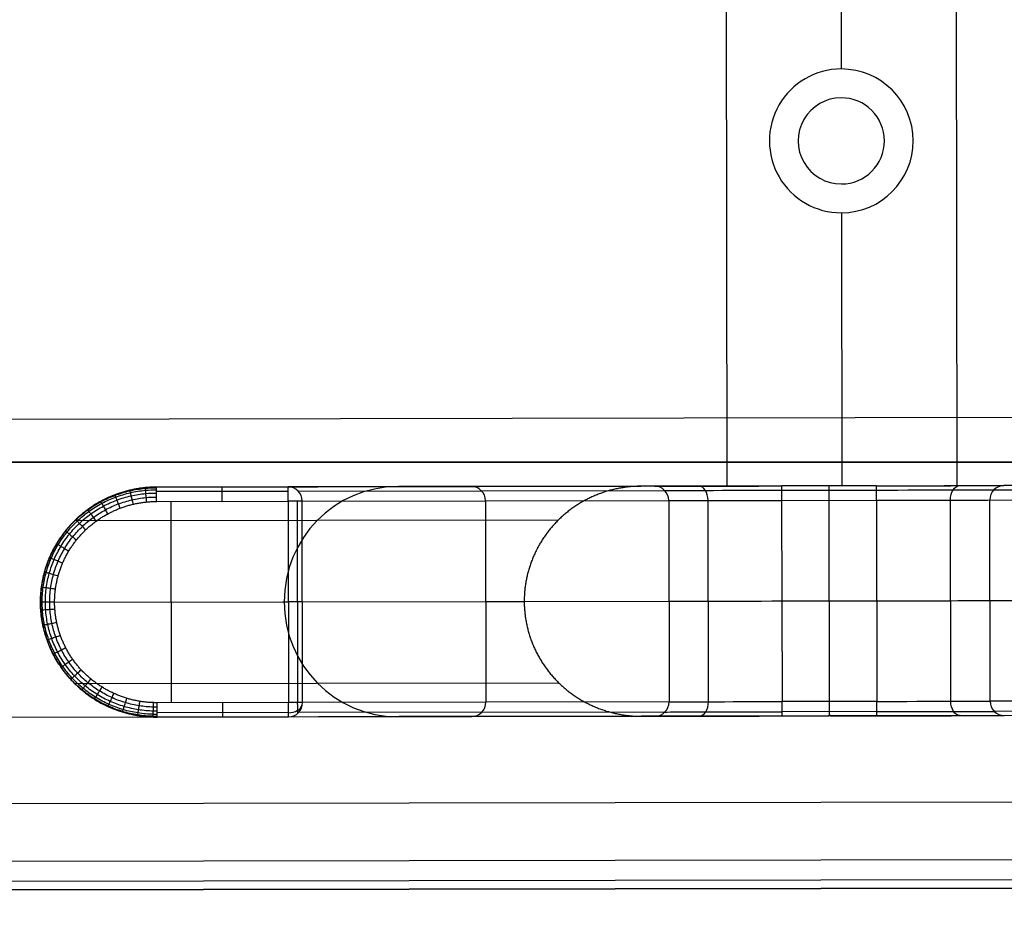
# Model space of a CAD drawing. Header units: millimetres. Extents: x -952 to 954, y -378 to 387.
# Tile 15 of 24: x 571 to 680, y -378 to -279. Entities that reach past the tile are written whole.
import ezdxf

# ---------------------------------------------------------------- set-up
doc = ezdxf.new("R2010")
doc.units = ezdxf.units.MM
doc.header["$MEASUREMENT"] = 0
doc.layers.add('Leather mattress', color=7, linetype='Continuous', true_color=0xbc9765)
doc.layers.add('Level daybed', color=7, linetype='Continuous', true_color=0x3234a1)

msp = doc.modelspace()

# ---------------------------------------------------------------- linework, layer by layer
at = {"layer": 'Leather mattress'}
for points, weights, knots in [([(-846.64, -327.98, 347.09), (-6.63, -327.98, 347.09), (833.38, -327.98, 347.09), (883.38, -327.98, 347.09), (883.38, -277.98, 347.09), (883.38, 2.67, 347.09), (883.38, 283.32, 347.09), (883.38, 333.32, 347.09), (833.38, 333.32, 347.09), (-6.63, 333.32, 347.09), (-846.64, 333.32, 347.09), (-896.64, 333.32, 347.09), (-896.64, 283.32, 347.09), (-896.64, 2.67, 347.09), (-896.64, -277.98, 347.09), (-896.64, -327.98, 347.09), (-846.64, -327.98, 347.09)], [1, 1, 1, 0.707106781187, 1, 1, 1, 0.707106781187, 1, 1, 1, 0.707106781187, 1, 1, 1, 0.707106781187, 1], [9793.823616, 9793.823616, 9793.823616, 11473.838665, 11473.838665, 11552.378481, 11552.378481, 12113.684382, 12113.684382, 12192.224198, 12192.224198, 13872.239247, 13872.239247, 13950.779064, 13950.779064, 14512.084964, 14512.084964, 14590.624781, 14590.624781, 14590.624781]), ([(-846.64, -327.98, 397.09), (-6.63, -327.98, 397.09), (833.38, -327.98, 397.09), (883.38, -327.98, 397.09), (883.38, -277.98, 397.09), (883.38, 2.67, 397.09), (883.38, 283.32, 397.09), (883.38, 333.32, 397.09), (833.38, 333.32, 397.09), (-6.63, 333.32, 397.09), (-846.64, 333.32, 397.09), (-896.64, 333.32, 397.09), (-896.64, 283.32, 397.09), (-896.64, 2.67, 397.09), (-896.64, -277.98, 397.09), (-896.64, -327.98, 397.09), (-846.64, -327.98, 397.09)], [1, 1, 1, 0.707106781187, 1, 1, 1, 0.707106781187, 1, 1, 1, 0.707106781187, 1, 1, 1, 0.707106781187, 1], [9793.823616, 9793.823616, 9793.823616, 11473.838665, 11473.838665, 11552.378481, 11552.378481, 12113.684382, 12113.684382, 12192.224198, 12192.224198, 13872.239247, 13872.239247, 13950.779064, 13950.779064, 14512.084964, 14512.084964, 14590.624781, 14590.624781, 14590.624781]), ([(-846.64, -327.98, 372.09), (-896.64, -327.98, 372.09), (-896.64, -277.98, 372.09), (-896.64, 2.67, 372.09), (-896.64, 283.32, 372.09), (-896.64, 333.32, 372.09), (-846.64, 333.32, 372.09), (-6.63, 333.32, 372.09), (833.38, 333.32, 372.09), (883.38, 333.32, 372.09), (883.38, 283.32, 372.09), (883.38, 2.67, 372.09), (883.38, -277.98, 372.09), (883.38, -327.98, 372.09), (833.38, -327.98, 372.09), (-6.63, -327.98, 372.09), (-846.64, -327.98, 372.09)], [1, 0.707106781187, 1, 1, 1, 0.707106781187, 1, 1, 1, 0.707106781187, 1, 1, 1, 0.707106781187, 1, 1, 1], [-14590.624781, -14590.624781, -14590.624781, -14512.084964, -14512.084964, -13950.779064, -13950.779064, -13872.239247, -13872.239247, -12192.224198, -12192.224198, -12113.684382, -12113.684382, -11552.378481, -11552.378481, -11473.838665, -11473.838665, -9793.823616, -9793.823616, -9793.823616])]:
    msp.add_rational_spline(points, weights, degree=2, knots=knots, dxfattribs=at)
at = {"layer": 'Level daybed'}
for p, q in [((647.72, 342.48, 261.11), (648.91, -330.62, 261.11)), ((647.72, 342.48, 321.44), (648.91, -330.62, 321.44)), ((647.72, 342.48, 291.27), (648.91, -330.62, 291.27)), ((647.72, 342.48, 261.11), (648.91, -330.62, 261.11)), ((673.12, 342.52, 321.44), (674.31, -330.58, 321.44)), ((673.12, 342.52, 261.11), (674.31, -330.58, 261.11)), ((673.12, 342.52, 291.27), (674.31, -330.58, 291.27)), ((673.12, 342.52, 261.11), (674.31, -330.58, 261.11)), ((660.51, 296.46, 261.11), (661.53, -284.56, 261.11)), ((656.38, -286.47, 286.51), (656.38, -286.47, 261.11)), ((666.69, -286.46, 286.51), (666.69, -286.46, 261.11)), ((653.61, -292.51, 286.51), (653.61, -292.51, 261.11)), ((669.48, -292.49, 286.51), (669.48, -292.49, 261.11)), ((656.4, -298.55, 286.51), (656.4, -298.55, 261.11)), ((666.71, -298.53, 286.51), (666.71, -298.53, 261.11)), ((661.56, -300.44, 261.11), (661.61, -330.6, 261.11)), ((-948.13, -325.89, 346.84), (950.52, -322.55, 346.84)), ((585.94, -330.73, 18.22), (639.41, -330.64, 321.44)), ((585.94, -330.73, 18.22), (639.41, -330.64, 321.44)), ((600.45, -330.71, 18.22), (585.94, -330.73, 18.22)), ((600.45, -330.71, 18.22), (585.94, -330.73, 18.22)), ((585.94, -331.2, 17.1), (600.45, -331.17, 17.1)), ((640.92, -330.63, 247.72), (600.45, -330.71, 18.22)), ((640.92, -330.63, 247.72), (600.45, -330.71, 18.22)), ((601.56, -331.17, 18.03), (642.02, -331.1, 247.52)), ((627.18, -330.66, 169.83), (612.67, -330.68, 169.83)), ((647.5, -330.62, 321.44), (639.41, -330.64, 321.44)), ((672.9, -330.58, 261.11), (647.5, -330.62, 261.11)), ((647.5, -330.62, 261.11), (647.5, -330.62, 321.44)), ((674.31, -330.58, 261.11), (648.91, -330.62, 261.11)), ((648.91, -330.62, 261.11), (648.91, -330.62, 321.44)), ((665.42, -330.59, 259.52), (654.99, -330.61, 259.52)), ((665.42, -330.59, 259.52), (654.99, -330.61, 259.52)), ((654.99, -331.07, 258.4), (665.42, -331.06, 258.4)), ((660.2, -330.6, 259.52), (660.2, -330.6, 261.11)), ((681, -330.56, 321.44), (672.9, -330.58, 321.44)), ((672.9, -330.58, 321.44), (672.9, -330.58, 261.11)), ((674.31, -330.58, 321.44), (674.31, -330.58, 261.11)), ((678.39, -331.03, 247.52), (718.85, -330.96, 18.03)), ((719.96, -330.5, 18.22), (679.49, -330.57, 247.72)), ((719.96, -330.5, 18.22), (679.49, -330.57, 247.72)), ((585.95, -332.32, 16.64), (600.45, -332.29, 16.64)), ((585.95, -332.32, 16.64), (600.45, -332.29, 16.64)), ((587.6, -354.54, 16.64), (587.56, -332.32, 16.64)), ((600.45, -332.29, 16.64), (600.49, -354.52, 16.64)), ((600.45, -332.29, 16.64), (600.49, -354.52, 16.64)), ((601.47, -332.29, 17.01), (601.51, -354.52, 17.01)), ((602.02, -332.29, 17.95), (642.48, -332.22, 247.44)), ((602.02, -332.29, 17.95), (642.48, -332.22, 247.44)), ((602.06, -354.52, 17.95), (602.02, -332.29, 17.95)), ((602.06, -354.52, 17.95), (602.02, -332.29, 17.95)), ((622.25, -332.25, 132.7), (622.29, -354.48, 132.7)), ((642.48, -332.22, 247.44), (642.52, -354.44, 247.44)), ((642.48, -332.22, 247.44), (642.52, -354.44, 247.44)), ((646.86, -354.44, 254.97), (646.83, -332.21, 254.97)), ((654.99, -332.2, 257.94), (665.43, -332.18, 257.94)), ((654.99, -332.2, 257.94), (665.43, -332.18, 257.94)), ((655.03, -354.42, 257.94), (654.99, -332.2, 257.94)), ((655.03, -354.42, 257.94), (654.99, -332.2, 257.94)), ((660.25, -354.41, 257.94), (660.21, -332.19, 257.94)), ((665.43, -332.18, 257.94), (665.47, -354.4, 257.94)), ((665.43, -332.18, 257.94), (665.47, -354.4, 257.94)), ((673.63, -354.39, 254.97), (673.59, -332.16, 254.97)), ((677.93, -332.16, 247.44), (718.4, -332.09, 17.95)), ((677.93, -332.16, 247.44), (718.4, -332.09, 17.95)), ((677.97, -354.38, 247.44), (677.93, -332.16, 247.44)), ((677.97, -354.38, 247.44), (677.93, -332.16, 247.44)), ((630.29, -334.37, 321.44), (576.86, -334.47, 18.42)), ((573.12, -343.45, 18.5), (626.53, -343.36, 321.44)), ((573.12, -343.45, 18.5), (626.53, -343.36, 321.44)), ((574.68, -343.45, 16.64), (600.47, -343.41, 16.64)), ((602.04, -343.4, 17.95), (642.5, -343.33, 247.44)), ((655.01, -343.31, 257.94), (665.45, -343.29, 257.94)), ((677.95, -343.27, 247.44), (718.42, -343.2, 17.95)), ((576.9, -352.43, 18.42), (630.33, -352.33, 321.44)), ((665.47, -354.4, 257.94), (655.03, -354.42, 257.94)), ((665.47, -354.4, 257.94), (655.03, -354.42, 257.94)), ((718.44, -354.31, 17.95), (677.97, -354.38, 247.44)), ((718.44, -354.31, 17.95), (677.97, -354.38, 247.44)), ((600.49, -354.52, 16.64), (585.98, -354.54, 16.64)), ((600.49, -354.52, 16.64), (585.98, -354.54, 16.64)), ((642.52, -354.44, 247.44), (602.06, -354.52, 17.95)), ((642.52, -354.44, 247.44), (602.06, -354.52, 17.95)), ((718.9, -355.43, 18.03), (678.43, -355.5, 247.52)), ((902.95, -355.58, 321.44), (-900.44, -358.75, 321.44)), ((600.49, -355.64, 17.1), (585.99, -355.67, 17.1)), ((639.45, -356.04, 321.44), (585.99, -356.13, 18.22)), ((639.45, -356.04, 321.44), (585.99, -356.13, 18.22)), ((585.99, -356.13, 18.22), (600.49, -356.11, 18.22)), ((585.99, -356.13, 18.22), (600.49, -356.11, 18.22)), ((600.49, -356.11, 18.22), (640.96, -356.03, 247.72)), ((600.49, -356.11, 18.22), (640.96, -356.03, 247.72)), ((642.07, -355.57, 247.52), (601.6, -355.64, 18.03)), ((627.23, -356.06, 169.83), (612.72, -356.08, 169.83)), ((623.05, -356.07, 146.17), (623.05, -356.07, 228.45)), ((660.12, -356, 321.44), (639.45, -356.04, 321.44)), ((665.47, -355.53, 258.4), (655.03, -355.54, 258.4)), ((655.03, -356.01, 259.52), (660.12, -356, 259.52)), ((655.03, -356.01, 259.52), (660.12, -356, 259.52)), ((660.12, -356, 321.44), (660.12, -356, 259.52)), ((681.05, -355.96, 321.44), (660.38, -356, 321.44)), ((660.38, -356, 259.52), (665.47, -355.99, 259.52)), ((660.38, -356, 259.52), (665.47, -355.99, 259.52)), ((660.38, -356, 259.52), (660.38, -356, 321.44)), ((-900.43, -368.28, 330.96), (902.97, -365.1, 330.96)), ((-900.42, -374.63, 346.84), (902.98, -371.45, 346.84)), ((902.99, -373.7, 345.91), (-900.41, -376.87, 345.91)), ((-900.41, -377.8, 340.49), (902.99, -374.63, 340.49)), ((902.99, -374.63, 343.66), (-900.41, -377.8, 343.66)), ((902.99, -374.63, 342.07), (-900.41, -377.8, 342.07))]:
    msp.add_line(p, q, dxfattribs=at)
for centre, radius, start, end in [((661.54, -292.5, 261.11), 7.94, 90.1009, 270.1009), ((661.54, -292.5, 261.11), 7.94, 90.1009, 270.1009), ((661.54, -292.5, 286.51), 7.94, 90.1009, 270.1009), ((661.54, -292.5, 273.81), 7.94, 90.1009, 270.1009), ((661.54, -292.5, 261.11), 7.94, 270.1009, 90.1009), ((661.54, -292.5, 261.11), 7.94, 270.1009, 90.1009), ((661.54, -292.5, 286.51), 7.94, 270.1009, 90.1009), ((661.54, -292.5, 273.81), 7.94, 270.1009, 90.1009), ((661.54, -292.5, 321.44), 4.76, 90.1009, 270.1009), ((661.54, -292.5, 321.44), 4.76, 270.1009, 90.1009)]:
    msp.add_arc(centre, radius, start, end, dxfattribs=at)
at = {"layer": 'Level daybed', "extrusion": (0.999998, 0.001761, 0)}
for centre, radius, start, end in [((-333.35, 18.22, 585.36), 1.59, 270, 0), ((-333.35, 18.22, 585.36), 1.59, 270, 0), ((-333.35, 18.22, 592.61), 1.59, 270, 0), ((-333.35, 18.22, 599.87), 1.59, 270, 0), ((-333.35, 259.52, 654.4), 1.59, 270, 0), ((-333.35, 259.52, 654.4), 1.59, 270, 0), ((-333.35, 259.52, 659.62), 1.59, 270, 0), ((-333.35, 259.52, 664.84), 1.59, 270, 0), ((-333.35, 259.52, 664.84), 1.59, 270, 0), ((-355.57, 259.52, 664.84), 1.59, 180, 270), ((-355.57, 259.52, 664.84), 1.59, 180, 270), ((-355.57, 18.22, 585.36), 1.59, 180, 270), ((-355.57, 18.22, 585.36), 1.59, 180, 270), ((-355.57, 18.22, 592.61), 1.59, 180, 270), ((-355.57, 18.22, 599.87), 1.59, 180, 270), ((-355.57, 18.22, 599.87), 1.59, 180, 270), ((-355.57, 18.22, 600.89), 1.22, 188.5085, 270), ((-355.57, 259.52, 654.4), 1.59, 180, 270), ((-355.57, 259.52, 654.4), 1.59, 180, 270), ((-355.57, 259.52, 659.62), 1.59, 203.0739, 270)]:
    msp.add_arc(centre, radius, start, end, dxfattribs=at)
at = {"layer": 'Level daybed', "extrusion": (0.173648, 0.000305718, 0.984808)}
for centre, radius, start, end in [((-344.46, -573.3, 272.56), 12.7, 0, 90), ((-333.35, -587.59, 122.11), 1.59, 270, 0), ((-333.35, -587.59, 238.63), 1.59, 270, 0), ((-333.35, -587.59, 355.15), 1.59, 270, 0), ((-333.35, -587.59, 355.15), 1.59, 270, 0), ((-344.46, -573.3, 272.56), 12.7, 90, 180), ((-355.57, -587.59, 122.11), 1.59, 180, 270), ((-355.57, -587.59, 122.11), 1.59, 180, 270), ((-355.57, -587.59, 238.63), 1.59, 180, 270), ((-355.57, -587.59, 355.15), 1.59, 180, 270), ((-355.57, -587.59, 355.15), 1.59, 180, 270)]:
    msp.add_arc(centre, radius, start, end, dxfattribs=at)
at = {"layer": 'Level daybed', "extrusion": (-0.001761, 0.999998, 0)}
for centre, radius, start, end in [((-654.4, 245.24, -331.76), 14.29, 10, 90), ((-654.4, 245.24, -331.76), 14.29, 10, 90), ((-654.4, 245.24, -332.23), 13.16, 10, 90), ((-664.84, 245.24, -331.76), 14.29, 90, 170), ((-664.84, 245.24, -331.76), 14.29, 90, 170), ((-664.84, 245.24, -332.23), 13.16, 90, 170), ((-599.87, 18.22, -333.35), 1.59, 190, 270), ((-654.4, 245.24, -333.35), 12.7, 10, 90), ((-654.4, 245.24, -333.35), 12.7, 10, 90), ((-664.84, 245.24, -333.35), 12.7, 90, 170), ((-664.84, 245.24, -333.35), 12.7, 90, 170), ((-574.08, 18.22, -344.46), 1.59, 270, 10), ((-574.08, 18.22, -344.46), 1.59, 270, 10), ((-599.87, 18.22, -344.46), 1.59, 190, 270), ((-654.4, 245.24, -344.46), 12.7, 10, 90), ((-664.84, 245.24, -344.46), 12.7, 90, 170), ((-664.84, 245.24, -355.57), 12.7, 90, 170), ((-664.84, 245.24, -355.57), 12.7, 90, 170), ((-599.87, 18.22, -355.57), 1.59, 190, 270), ((-599.87, 18.22, -355.57), 1.59, 190, 270), ((-654.4, 245.24, -355.57), 12.7, 10, 90), ((-654.4, 245.24, -355.57), 12.7, 10, 90), ((-654.4, 245.24, -357.16), 14.29, 10, 90), ((-654.4, 245.24, -357.16), 14.29, 10, 90), ((-654.4, 245.24, -356.7), 13.16, 10, 90), ((-664.84, 245.24, -356.7), 13.16, 90, 170), ((-664.84, 245.24, -357.16), 14.29, 90, 170), ((-664.84, 245.24, -357.16), 14.29, 90, 170)]:
    msp.add_arc(centre, radius, start, end, dxfattribs=at)
at = {"layer": 'Level daybed', "extrusion": (0.766043, 0.001349, 0.642788)}
for centre, start, end in [((-333.35, -218.49, 658.94), 270, 0), ((-355.57, -218.49, 658.94), 180, 270)]:
    msp.add_arc(centre, 1.59, start, end, dxfattribs=at)
at = {"layer": 'Level daybed', "extrusion": (0.766043, 0.001349, -0.642788)}
for centre, start, end in [((-333.35, 629.5, 351.66), 270, 0), ((-355.57, 629.5, 351.66), 180, 270)]:
    msp.add_arc(centre, 1.59, start, end, dxfattribs=at)
at = {"layer": 'Level daybed', "extrusion": (-0.173648, -0.000305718, 0.984808)}
for centre, start, end in [((333.35, 711.61, 126.06), 180, 270), ((333.35, 711.61, 126.06), 180, 270), ((355.57, 711.61, 126.06), 270, 0), ((355.57, 711.61, 126.06), 270, 0)]:
    msp.add_arc(centre, 1.59, start, end, dxfattribs=at)
at = {"layer": 'Level daybed', "extrusion": (0.001245, -0.707106, 0.707107)}
msp.add_arc((599.87, -238.54, 264.32), 1.59, 270, 346.0037, dxfattribs=at)
at = {"layer": 'Level daybed'}
for points, degree in [([(661.53, -284.56, 286.51), (661.53, -284.56, 273.81), (661.53, -284.56, 261.11)], 2), ([(661.53, -284.56, 286.51), (661.53, -284.56, 273.81), (661.53, -284.56, 261.11)], 2), ([(661.56, -300.44, 286.51), (661.56, -300.44, 273.81), (661.56, -300.44, 261.11)], 2), ([(661.56, -300.44, 286.51), (661.56, -300.44, 273.81), (661.56, -300.44, 261.11)], 2), ([(660.12, -356, 259.52), (660.12, -356, 259.4), (660.14, -355.99, 259.27), (660.16, -355.96, 259.14), (660.2, -355.92, 259.02), (660.25, -355.87, 258.9)], 5), ([(660.25, -355.87, 258.9), (660.3, -355.92, 259.02), (660.34, -355.96, 259.14), (660.36, -355.99, 259.27), (660.38, -356, 259.4), (660.38, -356, 259.52)], 5)]:
    msp.add_open_spline(points, degree=degree, dxfattribs=at)
for points, degree, knots in [([(585.94, -330.73, 18.22), (583.92, -330.73, 18.27), (581.91, -331.13, 18.31), (579.99, -331.92, 18.35), (576.58, -334.19, 18.43), (574.3, -337.57, 18.48), (573.51, -339.46, 18.49), (573.11, -341.46, 18.5), (573.12, -343.45, 18.5)], 5, [4.712389, 4.712389, 4.712389, 4.712389, 4.712389, 4.712389, 5.497787, 5.497787, 5.497787, 6.283185, 6.283185, 6.283185, 6.283185, 6.283185, 6.283185]), ([(585.94, -330.73, 18.22), (583.92, -330.73, 18.27), (581.91, -331.13, 18.31), (579.99, -331.92, 18.35), (576.58, -334.19, 18.43), (574.3, -337.57, 18.48), (573.51, -339.46, 18.49), (573.11, -341.46, 18.5), (573.12, -343.45, 18.5)], 5, [4.712389, 4.712389, 4.712389, 4.712389, 4.712389, 4.712389, 5.497787, 5.497787, 5.497787, 6.283185, 6.283185, 6.283185, 6.283185, 6.283185, 6.283185]), ([(573.12, -343.45, 17.95), (573.12, -342.89, 17.95), (573.15, -342.32, 17.95), (573.31, -341.2, 17.95), (573.42, -340.64, 17.94), (573.72, -339.55, 17.94), (573.91, -339.02, 17.94), (574.36, -337.98, 17.93), (574.62, -337.47, 17.92), (575.2, -336.5, 17.91), (575.53, -336.03, 17.91), (576.24, -335.15, 17.9), (576.62, -334.73, 17.89), (577.45, -333.94, 17.88), (577.89, -333.58, 17.87), (578.81, -332.91, 17.85), (579.29, -332.61, 17.84), (580.29, -332.07, 17.83), (580.81, -331.84, 17.82), (581.88, -331.44, 17.8), (582.42, -331.27, 17.79), (583.53, -331.01, 17.77), (584.1, -330.92, 17.76), (585.09, -330.83, 17.75), (585.52, -330.81, 17.74), (585.94, -330.81, 17.73)], 3, [0, 0, 0, 0, 13.368479, 13.368479, 26.736959, 26.736959, 40.105438, 40.105438, 53.473918, 53.473918, 66.842397, 66.842397, 80.210876, 80.210876, 93.579356, 93.579356, 106.947835, 106.947835, 120.316314, 120.316314, 133.684794, 133.684794, 147.053273, 147.053273, 157.079633, 157.079633, 157.079633, 157.079633]), ([(573.31, -343.45, 17.43), (573.3, -342.9, 17.43), (573.34, -342.34, 17.43), (573.49, -341.23, 17.43), (573.6, -340.69, 17.43), (573.9, -339.61, 17.42), (574.09, -339.08, 17.42), (574.53, -338.06, 17.42), (574.79, -337.56, 17.41), (575.37, -336.61, 17.41), (575.69, -336.15, 17.4), (576.39, -335.28, 17.4), (576.77, -334.87, 17.39), (577.58, -334.1, 17.38), (578.01, -333.74, 17.38), (578.92, -333.09, 17.37), (579.4, -332.79, 17.36), (580.39, -332.26, 17.35), (580.9, -332.03, 17.35), (581.95, -331.64, 17.33), (582.48, -331.48, 17.33), (583.57, -331.23, 17.32), (584.13, -331.14, 17.31), (585.1, -331.05, 17.3), (585.52, -331.03, 17.3), (585.94, -331.03, 17.29)], 3, [0, 0, 0, 0, 13.368479, 13.368479, 26.736959, 26.736959, 40.105438, 40.105438, 53.473918, 53.473918, 66.842397, 66.842397, 80.210876, 80.210876, 93.579356, 93.579356, 106.947835, 106.947835, 120.316314, 120.316314, 133.684794, 133.684794, 147.053273, 147.053273, 157.079633, 157.079633, 157.079633, 157.079633]), ([(573.66, -343.45, 17.01), (573.66, -342.91, 17.01), (573.7, -342.37, 17.01), (573.84, -341.3, 17.01), (573.95, -340.77, 17.01), (574.24, -339.72, 17.01), (574.42, -339.21, 17), (574.85, -338.21, 17), (575.1, -337.73, 17), (575.66, -336.8, 17), (575.97, -336.36, 17), (576.65, -335.51, 16.99), (577.02, -335.11, 16.99), (577.81, -334.36, 16.98), (578.23, -334.02, 16.98), (579.12, -333.38, 16.98), (579.58, -333.09, 16.98), (580.54, -332.58, 16.97), (581.04, -332.36, 16.97), (582.06, -331.98, 16.96), (582.58, -331.82, 16.96), (583.64, -331.58, 16.95), (584.18, -331.49, 16.95), (585.13, -331.4, 16.94), (585.54, -331.38, 16.94), (585.94, -331.39, 16.94)], 3, [0, 0, 0, 0, 13.368479, 13.368479, 26.736959, 26.736959, 40.105438, 40.105438, 53.473918, 53.473918, 66.842397, 66.842397, 80.210876, 80.210876, 93.579356, 93.579356, 106.947835, 106.947835, 120.316314, 120.316314, 133.684794, 133.684794, 147.053273, 147.053273, 157.079633, 157.079633, 157.079633, 157.079633]), ([(581.33, -331.59, 18.32), (581.32, -331.58, 18.15), (581.33, -331.59, 17.98), (581.36, -331.68, 17.64), (581.39, -331.75, 17.48), (581.46, -331.93, 17.2), (581.5, -332.04, 17.07), (581.6, -332.3, 16.86), (581.65, -332.44, 16.78), (581.77, -332.75, 16.67), (581.83, -332.91, 16.64), (581.89, -333.07, 16.64)], 3, [0, 0, 0, 0, 0.2, 0.2, 0.4, 0.4, 0.6, 0.6, 0.8, 0.8, 0.9999994, 0.9999994, 0.9999994, 0.9999994]), ([(582.96, -331.08, 18.29), (582.96, -331.08, 18.12), (582.97, -331.1, 17.95), (582.99, -331.19, 17.62), (583.01, -331.26, 17.46), (583.05, -331.45, 17.18), (583.08, -331.57, 17.06), (583.14, -331.83, 16.85), (583.18, -331.98, 16.77), (583.25, -332.29, 16.67), (583.29, -332.46, 16.64), (583.33, -332.63, 16.64)], 3, [0.0000001, 0.0000001, 0.0000001, 0.0000001, 0.2, 0.2, 0.4, 0.4, 0.6, 0.6, 0.8, 0.8, 0.9999985, 0.9999985, 0.9999985, 0.9999985]), ([(584.66, -330.8, 18.25), (584.66, -330.79, 18.08), (584.66, -330.82, 17.92), (584.67, -330.92, 17.59), (584.68, -330.99, 17.44), (584.7, -331.19, 17.17), (584.71, -331.3, 17.05), (584.73, -331.57, 16.85), (584.75, -331.72, 16.77), (584.78, -332.04, 16.66), (584.8, -332.21, 16.64), (584.82, -332.38, 16.64)], 3, [0, 0, 0, 0, 0.2, 0.2, 0.4, 0.4, 0.6, 0.6, 0.8, 0.8, 0.9999981, 0.9999981, 0.9999981, 0.9999981]), ([(639.41, -330.64, 321.44), (637.38, -330.64, 321.44), (635.36, -331.04, 321.44), (633.44, -331.82, 321.44), (630.01, -334.1, 321.44), (627.72, -337.48, 321.44), (626.92, -339.37, 321.44), (626.53, -341.36, 321.44), (626.53, -343.36, 321.44)], 5, [4.712389, 4.712389, 4.712389, 4.712389, 4.712389, 4.712389, 5.497787, 5.497787, 5.497787, 6.283185, 6.283185, 6.283185, 6.283185, 6.283185, 6.283185]), ([(574.14, -343.45, 16.73), (574.14, -342.93, 16.73), (574.17, -342.41, 16.73), (574.31, -341.38, 16.73), (574.42, -340.87, 16.73), (574.69, -339.87, 16.73), (574.87, -339.38, 16.73), (575.28, -338.42, 16.73), (575.52, -337.96, 16.73), (576.06, -337.06, 16.73), (576.35, -336.63, 16.73), (577.01, -335.82, 16.73), (577.36, -335.44, 16.73), (578.12, -334.72, 16.73), (578.52, -334.38, 16.73), (579.37, -333.77, 16.72), (579.82, -333.49, 16.72), (580.74, -332.99, 16.72), (581.22, -332.78, 16.72), (582.2, -332.41, 16.72), (582.7, -332.26, 16.72), (583.72, -332.02, 16.72), (584.24, -331.93, 16.72), (585.16, -331.85, 16.72), (585.55, -331.83, 16.72), (585.94, -331.83, 16.72)], 3, [0, 0, 0, 0, 13.368479, 13.368479, 26.736959, 26.736959, 40.105438, 40.105438, 53.473918, 53.473918, 66.842397, 66.842397, 80.210876, 80.210876, 93.579356, 93.579356, 106.947835, 106.947835, 120.316314, 120.316314, 133.684794, 133.684794, 147.053273, 147.053273, 157.079633, 157.079633, 157.079633, 157.079633]), ([(574.68, -343.45, 16.64), (574.68, -341.71, 16.64), (575.02, -339.96, 16.64), (575.72, -338.3, 16.64), (577.73, -335.35, 16.64), (580.72, -333.36, 16.64), (582.4, -332.67, 16.64), (584.17, -332.32, 16.64), (585.95, -332.32, 16.64)], 5, [0, 0, 0, 0, 0, 0, 0.785398, 0.785398, 0.785398, 1.570796, 1.570796, 1.570796, 1.570796, 1.570796, 1.570796]), ([(574.68, -343.45, 16.64), (574.68, -341.71, 16.64), (575.02, -339.96, 16.64), (575.72, -338.3, 16.64), (577.73, -335.35, 16.64), (580.72, -333.36, 16.64), (582.4, -332.67, 16.64), (584.17, -332.32, 16.64), (585.95, -332.32, 16.64)], 5, [0, 0, 0, 0, 0, 0, 0.785398, 0.785398, 0.785398, 1.570796, 1.570796, 1.570796, 1.570796, 1.570796, 1.570796]), ([(579.77, -332.3, 18.36), (579.76, -332.29, 18.18), (579.77, -332.3, 18.01), (579.81, -332.38, 17.67), (579.85, -332.44, 17.5), (579.94, -332.61, 17.21), (579.99, -332.72, 17.08), (580.13, -332.96, 16.86), (580.2, -333.1, 16.78), (580.36, -333.39, 16.67), (580.44, -333.54, 16.64), (580.52, -333.7, 16.64)], 3, [0, 0, 0, 0, 0.2, 0.2, 0.4, 0.4, 0.6, 0.6, 0.8, 0.8, 1, 1, 1, 1]), ([(578.33, -333.22, 18.39), (578.32, -333.21, 18.21), (578.32, -333.21, 18.03), (578.37, -333.28, 17.69), (578.41, -333.34, 17.52), (578.52, -333.49, 17.22), (578.59, -333.59, 17.09), (578.76, -333.81, 16.87), (578.85, -333.94, 16.78), (579.05, -334.21, 16.67), (579.15, -334.35, 16.64), (579.26, -334.5, 16.64)], 3, [0, 0, 0, 0, 0.2, 0.2, 0.4, 0.4, 0.6, 0.6, 0.8, 0.8, 0.9999997, 0.9999997, 0.9999997, 0.9999997]), ([(577.02, -334.32, 18.42), (577, -334.3, 18.24), (577.01, -334.31, 18.06), (577.06, -334.36, 17.71), (577.11, -334.41, 17.54), (577.24, -334.55, 17.24), (577.32, -334.64, 17.1), (577.52, -334.84, 16.88), (577.63, -334.95, 16.79), (577.86, -335.2, 16.67), (577.98, -335.33, 16.64), (578.11, -335.46, 16.64)], 3, [0.0000001, 0.0000001, 0.0000001, 0.0000001, 0.2, 0.2, 0.4, 0.4, 0.6, 0.6, 0.8, 0.8, 0.9999988, 0.9999988, 0.9999988, 0.9999988]), ([(575.87, -335.58, 18.44), (575.85, -335.56, 18.26), (575.85, -335.57, 18.08), (575.91, -335.61, 17.73), (575.96, -335.65, 17.55), (576.11, -335.77, 17.25), (576.2, -335.85, 17.11), (576.42, -336.02, 16.88), (576.55, -336.12, 16.79), (576.81, -336.33, 16.67), (576.96, -336.45, 16.64), (577.1, -336.56, 16.64)], 3, [0.0000003, 0.0000003, 0.0000003, 0.0000003, 0.2, 0.2, 0.4, 0.4, 0.6, 0.6, 0.8, 0.8, 0.999998, 0.999998, 0.999998, 0.999998]), ([(574.9, -336.98, 18.46), (574.88, -336.96, 18.28), (574.88, -336.97, 18.1), (574.94, -337, 17.74), (575, -337.04, 17.57), (575.16, -337.13, 17.25), (575.26, -337.19, 17.11), (575.5, -337.34, 16.88), (575.64, -337.42, 16.79), (575.93, -337.6, 16.67), (576.09, -337.69, 16.64), (576.25, -337.79, 16.64)], 3, [0.0000004, 0.0000004, 0.0000004, 0.0000004, 0.2, 0.2, 0.4, 0.4, 0.6, 0.6, 0.8, 0.8, 0.9999976, 0.9999976, 0.9999976, 0.9999976]), ([(574.13, -338.49, 18.48), (574.1, -338.48, 18.3), (574.1, -338.48, 18.11), (574.17, -338.51, 17.75), (574.23, -338.54, 17.58), (574.4, -338.61, 17.26), (574.51, -338.66, 17.12), (574.77, -338.77, 16.89), (574.91, -338.83, 16.79), (575.23, -338.97, 16.67), (575.4, -339.04, 16.64), (575.57, -339.11, 16.64)], 3, [0.0000003, 0.0000003, 0.0000003, 0.0000003, 0.2, 0.2, 0.4, 0.4, 0.6, 0.6, 0.8, 0.8, 0.9999979, 0.9999979, 0.9999979, 0.9999979]), ([(573.57, -340.1, 18.49), (573.54, -340.09, 18.31), (573.54, -340.09, 18.12), (573.6, -340.11, 17.76), (573.66, -340.12, 17.59), (573.84, -340.17, 17.27), (573.96, -340.21, 17.12), (574.23, -340.28, 16.89), (574.39, -340.32, 16.8), (574.72, -340.42, 16.67), (574.9, -340.47, 16.64), (575.08, -340.51, 16.64)], 3, [0.0000002, 0.0000002, 0.0000002, 0.0000002, 0.2, 0.2, 0.4, 0.4, 0.6, 0.6, 0.8, 0.8, 0.9999987, 0.9999987, 0.9999987, 0.9999987]), ([(573.23, -341.76, 18.5), (573.2, -341.76, 18.32), (573.2, -341.76, 18.13), (573.26, -341.77, 17.77), (573.33, -341.77, 17.59), (573.51, -341.8, 17.27), (573.63, -341.81, 17.13), (573.91, -341.85, 16.89), (574.07, -341.87, 16.8), (574.41, -341.92, 16.67), (574.6, -341.95, 16.64), (574.78, -341.97, 16.64)], 3, [0.0000001, 0.0000001, 0.0000001, 0.0000001, 0.2, 0.2, 0.4, 0.4, 0.6, 0.6, 0.8, 0.8, 0.9999997, 0.9999997, 0.9999997, 0.9999997]), ([(573.12, -343.45, 18.5), (573.12, -345.45, 18.5), (573.52, -347.44, 18.49), (574.32, -349.33, 18.48), (576.62, -352.7, 18.43), (580.03, -354.97, 18.35), (581.95, -355.75, 18.31), (583.97, -356.13, 18.27), (585.99, -356.13, 18.22)], 5, [3.141593, 3.141593, 3.141593, 3.141593, 3.141593, 3.141593, 3.926991, 3.926991, 3.926991, 4.712389, 4.712389, 4.712389, 4.712389, 4.712389, 4.712389]), ([(573.12, -343.45, 18.5), (573.12, -345.45, 18.5), (573.52, -347.44, 18.49), (574.32, -349.33, 18.48), (576.62, -352.7, 18.43), (580.03, -354.97, 18.35), (581.95, -355.75, 18.31), (583.97, -356.13, 18.27), (585.99, -356.13, 18.22)], 5, [3.141593, 3.141593, 3.141593, 3.141593, 3.141593, 3.141593, 3.926991, 3.926991, 3.926991, 4.712389, 4.712389, 4.712389, 4.712389, 4.712389, 4.712389]), ([(585.99, -356.05, 17.73), (585.84, -356.05, 17.74), (585.7, -356.05, 17.74), (584.99, -356.03, 17.75), (584.42, -355.98, 17.76), (583.3, -355.8, 17.78), (582.74, -355.68, 17.79), (581.65, -355.35, 17.81), (581.12, -355.15, 17.81), (580.08, -354.68, 17.83), (579.57, -354.42, 17.84), (578.61, -353.82, 17.86), (578.14, -353.48, 17.86), (577.27, -352.76, 17.88), (576.85, -352.37, 17.89), (576.08, -351.54, 17.9), (575.72, -351.09, 17.91), (575.07, -350.16, 17.92), (574.78, -349.68, 17.92), (574.26, -348.67, 17.93), (574.03, -348.15, 17.93), (573.65, -347.08, 17.94), (573.5, -346.54, 17.94), (573.27, -345.43, 17.95), (573.19, -344.87, 17.95), (573.13, -344.02, 17.95), (573.12, -343.74, 17.95), (573.12, -343.45, 17.95)], 3, [157.079633, 157.079633, 157.079633, 157.079633, 160.421753, 160.421753, 173.790232, 173.790232, 187.158711, 187.158711, 200.527191, 200.527191, 213.89567, 213.89567, 227.264149, 227.264149, 240.632629, 240.632629, 254.001108, 254.001108, 267.369588, 267.369588, 280.738067, 280.738067, 294.106546, 294.106546, 307.475026, 307.475026, 314.159265, 314.159265, 314.159265, 314.159265]), ([(585.99, -355.83, 17.29), (585.85, -355.83, 17.29), (585.71, -355.83, 17.29), (585.01, -355.81, 17.3), (584.45, -355.76, 17.31), (583.34, -355.59, 17.32), (582.8, -355.47, 17.33), (581.72, -355.15, 17.34), (581.2, -354.95, 17.34), (580.17, -354.5, 17.35), (579.68, -354.23, 17.36), (578.72, -353.65, 17.37), (578.27, -353.32, 17.38), (577.4, -352.61, 17.39), (577, -352.23, 17.39), (576.23, -351.41, 17.4), (575.88, -350.97, 17.4), (575.24, -350.06, 17.41), (574.95, -349.58, 17.41), (574.43, -348.59, 17.42), (574.21, -348.08, 17.42), (573.83, -347.03, 17.43), (573.68, -346.49, 17.43), (573.45, -345.4, 17.43), (573.37, -344.84, 17.43), (573.32, -344.01, 17.43), (573.31, -343.73, 17.43), (573.31, -343.45, 17.43)], 3, [157.079633, 157.079633, 157.079633, 157.079633, 160.421753, 160.421753, 173.790232, 173.790232, 187.158711, 187.158711, 200.527191, 200.527191, 213.89567, 213.89567, 227.264149, 227.264149, 240.632629, 240.632629, 254.001108, 254.001108, 267.369588, 267.369588, 280.738067, 280.738067, 294.106546, 294.106546, 307.475026, 307.475026, 314.159265, 314.159265, 314.159265, 314.159265]), ([(585.99, -355.48, 16.94), (585.85, -355.48, 16.94), (585.71, -355.48, 16.94), (585.03, -355.46, 16.95), (584.49, -355.41, 16.95), (583.42, -355.24, 16.95), (582.88, -355.12, 16.96), (581.84, -354.81, 16.96), (581.33, -354.62, 16.97), (580.33, -354.18, 16.97), (579.85, -353.93, 16.97), (578.93, -353.35, 16.98), (578.48, -353.04, 16.98), (577.64, -352.35, 16.99), (577.25, -351.97, 16.99), (576.5, -351.18, 16.99), (576.16, -350.76, 16.99), (575.54, -349.87, 17), (575.25, -349.41, 17), (574.75, -348.44, 17), (574.54, -347.94, 17), (574.17, -346.92, 17.01), (574.02, -346.4, 17.01), (573.8, -345.34, 17.01), (573.73, -344.8, 17.01), (573.67, -343.99, 17.01), (573.66, -343.72, 17.01), (573.66, -343.45, 17.01)], 3, [157.079633, 157.079633, 157.079633, 157.079633, 160.421753, 160.421753, 173.790232, 173.790232, 187.158711, 187.158711, 200.527191, 200.527191, 213.89567, 213.89567, 227.264149, 227.264149, 240.632629, 240.632629, 254.001108, 254.001108, 267.369588, 267.369588, 280.738067, 280.738067, 294.106546, 294.106546, 307.475026, 307.475026, 314.159265, 314.159265, 314.159265, 314.159265]), ([(585.99, -355.03, 16.72), (585.85, -355.04, 16.72), (585.72, -355.03, 16.72), (585.07, -355.02, 16.72), (584.54, -354.97, 16.72), (583.51, -354.8, 16.72), (583, -354.69, 16.72), (581.99, -354.38, 16.72), (581.5, -354.2, 16.72), (580.54, -353.77, 16.72), (580.08, -353.52, 16.72), (579.19, -352.97, 16.73), (578.76, -352.67, 16.73), (577.96, -352, 16.73), (577.57, -351.64, 16.73), (576.86, -350.88, 16.73), (576.54, -350.47, 16.73), (575.94, -349.62, 16.73), (575.66, -349.17, 16.73), (575.19, -348.24, 16.73), (574.98, -347.77, 16.73), (574.63, -346.79, 16.73), (574.49, -346.28, 16.73), (574.27, -345.27, 16.73), (574.2, -344.75, 16.73), (574.15, -343.97, 16.73), (574.14, -343.71, 16.73), (574.14, -343.45, 16.73)], 3, [157.079633, 157.079633, 157.079633, 157.079633, 160.421753, 160.421753, 173.790232, 173.790232, 187.158711, 187.158711, 200.527191, 200.527191, 213.89567, 213.89567, 227.264149, 227.264149, 240.632629, 240.632629, 254.001108, 254.001108, 267.369588, 267.369588, 280.738067, 280.738067, 294.106546, 294.106546, 307.475026, 307.475026, 314.159265, 314.159265, 314.159265, 314.159265]), ([(585.98, -354.54, 16.64), (584.21, -354.55, 16.64), (582.44, -354.21, 16.64), (580.76, -353.52, 16.64), (577.75, -351.55, 16.64), (575.73, -348.6, 16.64), (575.03, -346.94, 16.64), (574.68, -345.2, 16.64), (574.68, -343.45, 16.64)], 5, [1.570796, 1.570796, 1.570796, 1.570796, 1.570796, 1.570796, 2.356194, 2.356194, 2.356194, 3.141593, 3.141593, 3.141593, 3.141593, 3.141593, 3.141593]), ([(585.98, -354.54, 16.64), (584.21, -354.55, 16.64), (582.44, -354.21, 16.64), (580.76, -353.52, 16.64), (577.75, -351.55, 16.64), (575.73, -348.6, 16.64), (575.03, -346.94, 16.64), (574.68, -345.2, 16.64), (574.68, -343.45, 16.64)], 5, [1.570796, 1.570796, 1.570796, 1.570796, 1.570796, 1.570796, 2.356194, 2.356194, 2.356194, 3.141593, 3.141593, 3.141593, 3.141593, 3.141593, 3.141593]), ([(626.53, -343.36, 321.44), (626.54, -345.35, 321.44), (626.94, -347.35, 321.44), (627.74, -349.24, 321.44), (630.05, -352.61, 321.44), (633.48, -354.87, 321.44), (635.4, -355.65, 321.44), (637.43, -356.04, 321.44), (639.45, -356.04, 321.44)], 5, [3.141593, 3.141593, 3.141593, 3.141593, 3.141593, 3.141593, 3.926991, 3.926991, 3.926991, 4.712389, 4.712389, 4.712389, 4.712389, 4.712389, 4.712389]), ([(573.15, -344.3, 18.5), (573.12, -344.3, 18.32), (573.12, -344.3, 18.13), (573.18, -344.3, 17.77), (573.24, -344.3, 17.59), (573.43, -344.28, 17.27), (573.55, -344.27, 17.13), (573.83, -344.25, 16.89), (573.99, -344.24, 16.8), (574.34, -344.22, 16.67), (574.52, -344.21, 16.64), (574.71, -344.19, 16.64)], 3, [0, 0, 0, 0, 0.2, 0.2, 0.4, 0.4, 0.6, 0.6, 0.8, 0.8, 1, 1, 1, 1]), ([(573.38, -345.98, 18.5), (573.35, -345.99, 18.31), (573.35, -345.99, 18.13), (573.41, -345.98, 17.76), (573.48, -345.96, 17.59), (573.66, -345.93, 17.27), (573.77, -345.9, 17.13), (574.05, -345.84, 16.89), (574.21, -345.81, 16.8), (574.55, -345.74, 16.67), (574.73, -345.7, 16.64), (574.91, -345.66, 16.64)], 3, [0.0000001, 0.0000001, 0.0000001, 0.0000001, 0.2, 0.2, 0.4, 0.4, 0.6, 0.6, 0.8, 0.8, 0.9999993, 0.9999993, 0.9999993, 0.9999993]), ([(573.84, -347.62, 18.49), (573.81, -347.63, 18.3), (573.81, -347.63, 18.12), (573.87, -347.61, 17.76), (573.93, -347.58, 17.58), (574.11, -347.52, 17.26), (574.22, -347.48, 17.12), (574.49, -347.39, 16.89), (574.64, -347.33, 16.79), (574.97, -347.22, 16.67), (575.14, -347.16, 16.64), (575.31, -347.1, 16.64)], 3, [0.0000003, 0.0000003, 0.0000003, 0.0000003, 0.2, 0.2, 0.4, 0.4, 0.6, 0.6, 0.8, 0.8, 0.9999983, 0.9999983, 0.9999983, 0.9999983]), ([(574.51, -349.18, 18.47), (574.48, -349.19, 18.29), (574.49, -349.19, 18.11), (574.55, -349.16, 17.75), (574.61, -349.13, 17.57), (574.77, -349.04, 17.26), (574.88, -348.99, 17.12), (575.13, -348.86, 16.88), (575.27, -348.79, 16.79), (575.58, -348.63, 16.67), (575.74, -348.54, 16.64), (575.9, -348.46, 16.64)], 3, [0.0000004, 0.0000004, 0.0000004, 0.0000004, 0.2, 0.2, 0.4, 0.4, 0.6, 0.6, 0.8, 0.8, 0.9999977, 0.9999977, 0.9999977, 0.9999977]), ([(575.39, -350.64, 18.45), (575.36, -350.65, 18.27), (575.37, -350.65, 18.09), (575.43, -350.61, 17.73), (575.48, -350.57, 17.56), (575.64, -350.46, 17.25), (575.73, -350.39, 17.11), (575.96, -350.23, 16.88), (576.1, -350.14, 16.79), (576.38, -349.94, 16.67), (576.52, -349.84, 16.64), (576.67, -349.74, 16.64)], 3, [0.0000003, 0.0000003, 0.0000003, 0.0000003, 0.2, 0.2, 0.4, 0.4, 0.6, 0.6, 0.8, 0.8, 0.9999978, 0.9999978, 0.9999978, 0.9999978]), ([(576.45, -351.97, 18.43), (576.43, -351.98, 18.25), (576.44, -351.98, 18.07), (576.5, -351.93, 17.72), (576.55, -351.88, 17.55), (576.68, -351.75, 17.24), (576.77, -351.67, 17.1), (576.98, -351.48, 16.88), (577.1, -351.37, 16.79), (577.34, -351.14, 16.67), (577.48, -351.02, 16.64), (577.61, -350.9, 16.64)], 3, [0.0000002, 0.0000002, 0.0000002, 0.0000002, 0.2, 0.2, 0.4, 0.4, 0.6, 0.6, 0.8, 0.8, 0.9999984, 0.9999984, 0.9999984, 0.9999984]), ([(577.69, -353.14, 18.4), (577.67, -353.16, 18.23), (577.68, -353.15, 18.05), (577.73, -353.09, 17.7), (577.78, -353.04, 17.53), (577.9, -352.89, 17.23), (577.97, -352.8, 17.09), (578.15, -352.58, 16.87), (578.25, -352.46, 16.79), (578.47, -352.2, 16.67), (578.58, -352.07, 16.64), (578.69, -351.93, 16.64)], 3, [0.0000001, 0.0000001, 0.0000001, 0.0000001, 0.2, 0.2, 0.4, 0.4, 0.6, 0.6, 0.8, 0.8, 0.9999993, 0.9999993, 0.9999993, 0.9999993]), ([(579.07, -354.15, 18.37), (579.06, -354.16, 18.2), (579.07, -354.15, 18.02), (579.11, -354.08, 17.68), (579.15, -354.02, 17.51), (579.25, -353.86, 17.22), (579.32, -353.76, 17.09), (579.46, -353.52, 16.87), (579.55, -353.39, 16.78), (579.72, -353.11, 16.67), (579.82, -352.96, 16.64), (579.91, -352.81, 16.64)], 3, [0, 0, 0, 0, 0.2, 0.2, 0.4, 0.4, 0.6, 0.6, 0.8, 0.8, 0.9999999, 0.9999999, 0.9999999, 0.9999999]), ([(580.58, -354.96, 18.34), (580.57, -354.97, 18.17), (580.58, -354.96, 17.99), (580.61, -354.88, 17.66), (580.64, -354.81, 17.49), (580.72, -354.64, 17.2), (580.77, -354.53, 17.07), (580.89, -354.28, 16.86), (580.95, -354.14, 16.78), (581.09, -353.84, 16.67), (581.16, -353.68, 16.64), (581.23, -353.52, 16.64)], 3, [0, 0, 0, 0, 0.2, 0.2, 0.4, 0.4, 0.6, 0.6, 0.8, 0.8, 0.9999998, 0.9999998, 0.9999998, 0.9999998]), ([(582.18, -355.57, 18.31), (582.18, -355.58, 18.14), (582.18, -355.56, 17.96), (582.21, -355.47, 17.63), (582.23, -355.4, 17.47), (582.29, -355.21, 17.19), (582.32, -355.1, 17.06), (582.4, -354.84, 16.86), (582.45, -354.69, 16.77), (582.54, -354.38, 16.67), (582.59, -354.21, 16.64), (582.64, -354.05, 16.64)], 3, [0.0000001, 0.0000001, 0.0000001, 0.0000001, 0.2, 0.2, 0.4, 0.4, 0.6, 0.6, 0.8, 0.8, 0.999999, 0.999999, 0.999999, 0.999999]), ([(583.85, -355.96, 18.27), (583.85, -355.96, 18.1), (583.85, -355.94, 17.93), (583.87, -355.84, 17.61), (583.88, -355.77, 17.45), (583.91, -355.58, 17.18), (583.93, -355.46, 17.05), (583.98, -355.19, 16.85), (584, -355.04, 16.77), (584.05, -354.73, 16.66), (584.08, -354.56, 16.64), (584.11, -354.39, 16.64)], 3, [0.0000001, 0.0000001, 0.0000001, 0.0000001, 0.2, 0.2, 0.4, 0.4, 0.6, 0.6, 0.8, 0.8, 0.999998, 0.999998, 0.999998, 0.999998]), ([(585.56, -356.12, 18.23), (585.56, -356.13, 18.07), (585.56, -356.1, 17.9), (585.56, -356, 17.58), (585.56, -355.92, 17.43), (585.57, -355.73, 17.16), (585.57, -355.61, 17.04), (585.58, -355.34, 16.84), (585.59, -355.19, 16.77), (585.6, -354.87, 16.66), (585.6, -354.7, 16.64), (585.61, -354.54, 16.64)], 3, [0, 0, 0, 0, 0.2, 0.2, 0.4, 0.4, 0.6, 0.6, 0.8, 0.8, 0.999998, 0.999998, 0.999998, 0.999998])]:
    msp.add_open_spline(points, degree=degree, knots=knots, dxfattribs=at)

doc.saveas('drawing.dxf')
